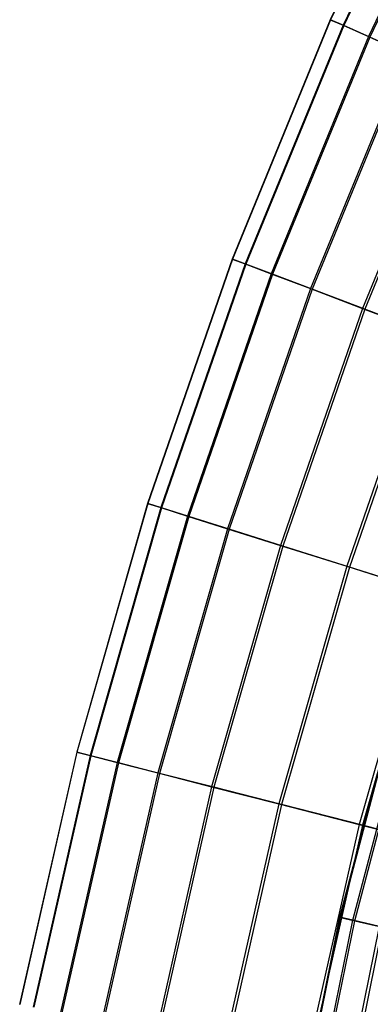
# Model space of a CAD drawing. Extents: x 0.1 to 12.1, y -6 to 6.
# Tile 27 of 256: x 0.175 to 0.628, y 1.16 to 2.429. Entities that reach past the tile are written whole.
import ezdxf

# ---------------------------------------------------------------- set-up
doc = ezdxf.new("R2010")
doc.units = 0
doc.header["$LTSCALE"] = 2.54
doc.layers.get('0').update_dxf_attribs({"linetype": 'CONTINUOUS'})

# ---------------------------------------------------------------- blocks, each defined once
blk = doc.blocks.new('DROPS_COLOR_B-11195_STL')
at = {"color": 0}
for p, q in [((0.5884, 1.2724, 7.8412), (0.6699, 1.5827, 7.8412)), ((0.5884, 1.2724, 7.8412), (0.6699, 1.5827, 7.8412)), ((0.5892, 1.2722, 7.515), (0.6708, 1.5824, 7.515)), ((0.5892, 1.2722, 7.515), (0.6708, 1.5824, 7.515)), ((0.6051, 1.2685, 8.1669), (0.6864, 1.5778, 8.1669)), ((0.6051, 1.2685, 8.1669), (0.6864, 1.5778, 8.1669)), ((0.6076, 1.2679, 7.1893), (0.6889, 1.5771, 7.1893)), ((0.6076, 1.2679, 7.1893), (0.6889, 1.5771, 7.1893)), ((0.5247, 0.9579, 7.8412), (0.5884, 1.2724, 7.8412)), ((0.5247, 0.9579, 7.8412), (0.5884, 1.2724, 7.8412)), ((0.5255, 0.9578, 7.515), (0.5892, 1.2722, 7.515)), ((0.5255, 0.9578, 7.515), (0.5892, 1.2722, 7.515)), ((0.6051, 1.2685, 8.1669), (0.5884, 1.2724, 7.8412)), ((0.6051, 1.2685, 8.1669), (0.5884, 1.2724, 7.8412)), ((0.5884, 1.2724, 7.8412), (0.5892, 1.2722, 7.515)), ((0.5884, 1.2724, 7.8412), (0.5892, 1.2722, 7.515)), ((0.5892, 1.2722, 7.515), (0.6076, 1.2679, 7.1893)), ((0.5892, 1.2722, 7.515), (0.6076, 1.2679, 7.1893)), ((0.5416, 0.955, 8.1669), (0.6051, 1.2685, 8.1669)), ((0.5416, 0.955, 8.1669), (0.6051, 1.2685, 8.1669)), ((0.5441, 0.9546, 7.1893), (0.6076, 1.2679, 7.1893)), ((0.5441, 0.9546, 7.1893), (0.6076, 1.2679, 7.1893)), ((0.5763, 0.949, 8.4912), (0.6394, 1.2605, 8.4912)), ((0.5763, 0.949, 8.4912), (0.6394, 1.2605, 8.4912)), ((0.5804, 0.9483, 6.8652), (0.6435, 1.2596, 6.8652)), ((0.5804, 0.9483, 6.8652), (0.6435, 1.2596, 6.8652)), ((0.6394, 1.2605, 8.4912), (0.6051, 1.2685, 8.1669)), ((0.6394, 1.2605, 8.4912), (0.6051, 1.2685, 8.1669)), ((0.6076, 1.2679, 7.1893), (0.6435, 1.2596, 6.8652)), ((0.6076, 1.2679, 7.1893), (0.6435, 1.2596, 6.8652))]:
    blk.add_line(p, q, dxfattribs=at)
blk = doc.blocks.new('GROUP_1')
at = {"color": 0}
for p, q in [((0.6596, 8.7277, 6.159), (0.5161, 8.4267, 6.159)), ((0.6596, 8.7277, 6.159), (0.5161, 8.4267, 6.159)), ((0.6599, 8.7276, 5.8286), (0.5165, 8.4266, 5.8286)), ((0.6599, 8.7276, 5.8286), (0.5165, 8.4266, 5.8286)), ((0.6755, 8.7196, 6.489), (0.5325, 8.4195, 6.489)), ((0.6755, 8.7196, 6.489), (0.5325, 8.4195, 6.489)), ((0.6764, 8.7191, 5.4987), (0.5334, 8.4191, 5.4987)), ((0.6764, 8.7191, 5.4987), (0.5334, 8.4191, 5.4987)), ((0.7076, 8.7032, 6.8175), (0.5654, 8.4049, 6.8175)), ((0.7076, 8.7032, 6.8175), (0.5654, 8.4049, 6.8175)), ((0.7091, 8.7024, 5.1703), (0.5669, 8.4042, 5.1703)), ((0.7091, 8.7024, 5.1703), (0.5669, 8.4042, 5.1703)), ((0.5161, 8.4267, 6.159), (0.3896, 8.1182, 6.159)), ((0.5161, 8.4267, 6.159), (0.3896, 8.1182, 6.159)), ((0.5165, 8.4266, 5.8286), (0.3899, 8.1181, 5.8286)), ((0.5165, 8.4266, 5.8286), (0.3899, 8.1181, 5.8286)), ((0.5325, 8.4195, 6.489), (0.4063, 8.1119, 6.489)), ((0.5325, 8.4195, 6.489), (0.4063, 8.1119, 6.489)), ((0.5334, 8.4191, 5.4987), (0.4073, 8.1115, 5.4987)), ((0.5334, 8.4191, 5.4987), (0.4073, 8.1115, 5.4987)), ((0.5161, 8.4267, 6.159), (0.5325, 8.4195, 6.489)), ((0.5161, 8.4267, 6.159), (0.5325, 8.4195, 6.489)), ((0.5165, 8.4266, 5.8286), (0.5161, 8.4267, 6.159)), ((0.5165, 8.4266, 5.8286), (0.5161, 8.4267, 6.159)), ((0.5334, 8.4191, 5.4987), (0.5165, 8.4266, 5.8286)), ((0.5334, 8.4191, 5.4987), (0.5165, 8.4266, 5.8286)), ((0.5325, 8.4195, 6.489), (0.5654, 8.4049, 6.8175)), ((0.5325, 8.4195, 6.489), (0.5654, 8.4049, 6.8175)), ((0.5669, 8.4042, 5.1703), (0.5334, 8.4191, 5.4987)), ((0.5669, 8.4042, 5.1703), (0.5334, 8.4191, 5.4987)), ((0.5654, 8.4049, 6.8175), (0.44, 8.0992, 6.8175)), ((0.5654, 8.4049, 6.8175), (0.44, 8.0992, 6.8175)), ((0.5669, 8.4042, 5.1703), (0.4416, 8.0986, 5.1703)), ((0.5669, 8.4042, 5.1703), (0.4416, 8.0986, 5.1703)), ((0.5654, 8.4049, 6.8175), (0.6148, 8.383, 7.1435)), ((0.5654, 8.4049, 6.8175), (0.6148, 8.383, 7.1435)), ((0.6169, 8.3821, 4.8444), (0.5669, 8.4042, 5.1703)), ((0.6169, 8.3821, 4.8444), (0.5669, 8.4042, 5.1703)), ((0.6148, 8.383, 7.1435), (0.4905, 8.0801, 7.1435)), ((0.6148, 8.383, 7.1435), (0.4905, 8.0801, 7.1435)), ((0.6169, 8.3821, 4.8444), (0.4927, 8.0792, 4.8444)), ((0.6169, 8.3821, 4.8444), (0.4927, 8.0792, 4.8444)), ((0.6805, 8.3539, 7.466), (0.5577, 8.0546, 7.466)), ((0.6805, 8.3539, 7.466), (0.5577, 8.0546, 7.466)), ((0.6832, 8.3527, 4.522), (0.5606, 8.0536, 4.522)), ((0.6832, 8.3527, 4.522), (0.5606, 8.0536, 4.522)), ((0.3896, 8.1182, 6.159), (0.2804, 7.8031, 6.159)), ((0.3896, 8.1182, 6.159), (0.2804, 7.8031, 6.159)), ((0.3899, 8.1181, 5.8286), (0.2807, 7.803, 5.8286)), ((0.3899, 8.1181, 5.8286), (0.2807, 7.803, 5.8286)), ((0.4063, 8.1119, 6.489), (0.2974, 7.7977, 6.489)), ((0.4063, 8.1119, 6.489), (0.2974, 7.7977, 6.489)), ((0.4073, 8.1115, 5.4987), (0.2984, 7.7974, 5.4987)), ((0.4073, 8.1115, 5.4987), (0.2984, 7.7974, 5.4987)), ((0.3896, 8.1182, 6.159), (0.4063, 8.1119, 6.489)), ((0.3896, 8.1182, 6.159), (0.4063, 8.1119, 6.489)), ((0.3899, 8.1181, 5.8286), (0.3896, 8.1182, 6.159)), ((0.3899, 8.1181, 5.8286), (0.3896, 8.1182, 6.159)), ((0.4073, 8.1115, 5.4987), (0.3899, 8.1181, 5.8286)), ((0.4073, 8.1115, 5.4987), (0.3899, 8.1181, 5.8286)), ((0.4063, 8.1119, 6.489), (0.44, 8.0992, 6.8175)), ((0.4063, 8.1119, 6.489), (0.44, 8.0992, 6.8175)), ((0.4416, 8.0986, 5.1703), (0.4073, 8.1115, 5.4987)), ((0.4416, 8.0986, 5.1703), (0.4073, 8.1115, 5.4987)), ((0.44, 8.0992, 6.8175), (0.3317, 7.7869, 6.8175)), ((0.44, 8.0992, 6.8175), (0.3317, 7.7869, 6.8175)), ((0.4416, 8.0986, 5.1703), (0.3334, 7.7864, 5.1703)), ((0.4416, 8.0986, 5.1703), (0.3334, 7.7864, 5.1703)), ((0.44, 8.0992, 6.8175), (0.4905, 8.0801, 7.1435)), ((0.44, 8.0992, 6.8175), (0.4905, 8.0801, 7.1435)), ((0.4927, 8.0792, 4.8444), (0.4416, 8.0986, 5.1703)), ((0.4927, 8.0792, 4.8444), (0.4416, 8.0986, 5.1703)), ((0.4905, 8.0801, 7.1435), (0.3833, 7.7706, 7.1435)), ((0.4905, 8.0801, 7.1435), (0.3833, 7.7706, 7.1435)), ((0.4927, 8.0792, 4.8444), (0.3855, 7.7699, 4.8444)), ((0.4927, 8.0792, 4.8444), (0.3855, 7.7699, 4.8444)), ((0.4905, 8.0801, 7.1435), (0.5577, 8.0546, 7.466)), ((0.4905, 8.0801, 7.1435), (0.5577, 8.0546, 7.466)), ((0.5606, 8.0536, 4.522), (0.4927, 8.0792, 4.8444)), ((0.5606, 8.0536, 4.522), (0.4927, 8.0792, 4.8444)), ((0.5577, 8.0546, 7.466), (0.4518, 7.749, 7.466)), ((0.5577, 8.0546, 7.466), (0.4518, 7.749, 7.466)), ((0.5606, 8.0536, 4.522), (0.4547, 7.7481, 4.522)), ((0.5606, 8.0536, 4.522), (0.4547, 7.7481, 4.522)), ((0.5577, 8.0546, 7.466), (0.6415, 8.023, 7.784)), ((0.5577, 8.0546, 7.466), (0.6415, 8.023, 7.784)), ((0.6449, 8.0217, 4.2042), (0.5606, 8.0536, 4.522)), ((0.6449, 8.0217, 4.2042), (0.5606, 8.0536, 4.522)), ((0.6415, 8.023, 7.784), (0.5372, 7.7221, 7.784)), ((0.6415, 8.023, 7.784), (0.5372, 7.7221, 7.784)), ((0.6449, 8.0217, 4.2042), (0.5407, 7.7209, 4.2042)), ((0.6449, 8.0217, 4.2042), (0.5407, 7.7209, 4.2042)), ((0.2804, 7.8031, 6.159), (0.1889, 7.4825, 6.159)), ((0.2804, 7.8031, 6.159), (0.1889, 7.4825, 6.159)), ((0.2807, 7.803, 5.8286), (0.1892, 7.4824, 5.8286)), ((0.2807, 7.803, 5.8286), (0.1892, 7.4824, 5.8286)), ((0.2974, 7.7977, 6.489), (0.2062, 7.478, 6.489)), ((0.2974, 7.7977, 6.489), (0.2062, 7.478, 6.489)), ((0.2984, 7.7974, 5.4987), (0.2072, 7.4778, 5.4987)), ((0.2984, 7.7974, 5.4987), (0.2072, 7.4778, 5.4987)), ((0.2804, 7.8031, 6.159), (0.2974, 7.7977, 6.489)), ((0.2804, 7.8031, 6.159), (0.2974, 7.7977, 6.489)), ((0.2807, 7.803, 5.8286), (0.2804, 7.8031, 6.159)), ((0.2807, 7.803, 5.8286), (0.2804, 7.8031, 6.159)), ((0.2984, 7.7974, 5.4987), (0.2807, 7.803, 5.8286)), ((0.2984, 7.7974, 5.4987), (0.2807, 7.803, 5.8286)), ((0.2974, 7.7977, 6.489), (0.3317, 7.7869, 6.8175)), ((0.2974, 7.7977, 6.489), (0.3317, 7.7869, 6.8175)), ((0.3334, 7.7864, 5.1703), (0.2984, 7.7974, 5.4987)), ((0.3334, 7.7864, 5.1703), (0.2984, 7.7974, 5.4987)), ((0.3317, 7.7869, 6.8175), (0.2411, 7.4691, 6.8175)), ((0.3317, 7.7869, 6.8175), (0.2411, 7.4691, 6.8175)), ((0.3334, 7.7864, 5.1703), (0.2427, 7.4687, 5.1703)), ((0.3334, 7.7864, 5.1703), (0.2427, 7.4687, 5.1703)), ((0.3317, 7.7869, 6.8175), (0.3833, 7.7706, 7.1435)), ((0.3317, 7.7869, 6.8175), (0.3833, 7.7706, 7.1435)), ((0.3855, 7.7699, 4.8444), (0.3334, 7.7864, 5.1703)), ((0.3855, 7.7699, 4.8444), (0.3334, 7.7864, 5.1703)), ((0.3833, 7.7706, 7.1435), (0.2934, 7.4558, 7.1435)), ((0.3833, 7.7706, 7.1435), (0.2934, 7.4558, 7.1435)), ((0.3855, 7.7699, 4.8444), (0.2957, 7.4552, 4.8444)), ((0.3855, 7.7699, 4.8444), (0.2957, 7.4552, 4.8444)), ((0.3833, 7.7706, 7.1435), (0.4518, 7.749, 7.466)), ((0.3833, 7.7706, 7.1435), (0.4518, 7.749, 7.466)), ((0.4547, 7.7481, 4.522), (0.3855, 7.7699, 4.8444)), ((0.4547, 7.7481, 4.522), (0.3855, 7.7699, 4.8444)), ((0.4518, 7.749, 7.466), (0.363, 7.438, 7.466)), ((0.4518, 7.749, 7.466), (0.363, 7.438, 7.466)), ((0.4547, 7.7481, 4.522), (0.366, 7.4372, 4.522)), ((0.4547, 7.7481, 4.522), (0.366, 7.4372, 4.522)), ((0.4518, 7.749, 7.466), (0.5372, 7.7221, 7.784)), ((0.4518, 7.749, 7.466), (0.5372, 7.7221, 7.784)), ((0.5407, 7.7209, 4.2042), (0.4547, 7.7481, 4.522)), ((0.5407, 7.7209, 4.2042), (0.4547, 7.7481, 4.522)), ((0.5372, 7.7221, 7.784), (0.4498, 7.4158, 7.784)), ((0.5372, 7.7221, 7.784), (0.4498, 7.4158, 7.784)), ((0.5407, 7.7209, 4.2042), (0.4533, 7.4149, 4.2042)), ((0.5407, 7.7209, 4.2042), (0.4533, 7.4149, 4.2042)), ((0.5372, 7.7221, 7.784), (0.6391, 7.6899, 8.0967)), ((0.5372, 7.7221, 7.784), (0.6391, 7.6899, 8.0967)), ((0.6432, 7.6886, 3.8917), (0.5407, 7.7209, 4.2042)), ((0.6432, 7.6886, 3.8917), (0.5407, 7.7209, 4.2042)), ((0.6391, 7.6899, 8.0967), (0.5533, 7.3893, 8.0967)), ((0.6391, 7.6899, 8.0967), (0.5533, 7.3893, 8.0967)), ((0.6432, 7.6886, 3.8917), (0.5575, 7.3882, 3.8917)), ((0.6432, 7.6886, 3.8917), (0.5575, 7.3882, 3.8917)), ((0.1889, 7.4825, 6.159), (0.1153, 7.1572, 6.159)), ((0.1889, 7.4825, 6.159), (0.1153, 7.1572, 6.159)), ((0.1892, 7.4824, 5.8286), (0.1157, 7.1572, 5.8286)), ((0.1892, 7.4824, 5.8286), (0.1157, 7.1572, 5.8286)), ((0.2062, 7.478, 6.489), (0.1328, 7.1538, 6.489)), ((0.2062, 7.478, 6.489), (0.1328, 7.1538, 6.489)), ((0.2072, 7.4778, 5.4987), (0.1338, 7.1536, 5.4987)), ((0.2072, 7.4778, 5.4987), (0.1338, 7.1536, 5.4987)), ((0.1889, 7.4825, 6.159), (0.2062, 7.478, 6.489)), ((0.1889, 7.4825, 6.159), (0.2062, 7.478, 6.489)), ((0.1892, 7.4824, 5.8286), (0.1889, 7.4825, 6.159)), ((0.1892, 7.4824, 5.8286), (0.1889, 7.4825, 6.159)), ((0.2072, 7.4778, 5.4987), (0.1892, 7.4824, 5.8286)), ((0.2072, 7.4778, 5.4987), (0.1892, 7.4824, 5.8286)), ((0.2062, 7.478, 6.489), (0.2411, 7.4691, 6.8175)), ((0.2062, 7.478, 6.489), (0.2411, 7.4691, 6.8175)), ((0.2427, 7.4687, 5.1703), (0.2072, 7.4778, 5.4987)), ((0.2427, 7.4687, 5.1703), (0.2072, 7.4778, 5.4987)), ((0.2411, 7.4691, 6.8175), (0.1682, 7.1468, 6.8175)), ((0.2411, 7.4691, 6.8175), (0.1682, 7.1468, 6.8175)), ((0.2427, 7.4687, 5.1703), (0.1698, 7.1465, 5.1703)), ((0.2427, 7.4687, 5.1703), (0.1698, 7.1465, 5.1703)), ((0.2411, 7.4691, 6.8175), (0.2934, 7.4558, 7.1435)), ((0.2411, 7.4691, 6.8175), (0.2934, 7.4558, 7.1435)), ((0.2957, 7.4552, 4.8444), (0.2427, 7.4687, 5.1703)), ((0.2957, 7.4552, 4.8444), (0.2427, 7.4687, 5.1703)), ((0.2934, 7.4558, 7.1435), (0.2212, 7.1364, 7.1435)), ((0.2934, 7.4558, 7.1435), (0.2212, 7.1364, 7.1435)), ((0.2957, 7.4552, 4.8444), (0.2235, 7.1359, 4.8444)), ((0.2957, 7.4552, 4.8444), (0.2235, 7.1359, 4.8444)), ((0.2934, 7.4558, 7.1435), (0.363, 7.438, 7.466)), ((0.2934, 7.4558, 7.1435), (0.363, 7.438, 7.466)), ((0.366, 7.4372, 4.522), (0.2957, 7.4552, 4.8444)), ((0.366, 7.4372, 4.522), (0.2957, 7.4552, 4.8444)), ((0.363, 7.438, 7.466), (0.2917, 7.1225, 7.466)), ((0.363, 7.438, 7.466), (0.2917, 7.1225, 7.466)), ((0.366, 7.4372, 4.522), (0.2947, 7.1219, 4.522)), ((0.366, 7.4372, 4.522), (0.2947, 7.1219, 4.522)), ((0.363, 7.438, 7.466), (0.4498, 7.4158, 7.784)), ((0.363, 7.438, 7.466), (0.4498, 7.4158, 7.784)), ((0.4533, 7.4149, 4.2042), (0.366, 7.4372, 4.522)), ((0.4533, 7.4149, 4.2042), (0.366, 7.4372, 4.522)), ((0.4498, 7.4158, 7.784), (0.3795, 7.1051, 7.784)), ((0.4498, 7.4158, 7.784), (0.3795, 7.1051, 7.784)), ((0.4533, 7.4149, 4.2042), (0.3831, 7.1044, 4.2042)), ((0.4533, 7.4149, 4.2042), (0.3831, 7.1044, 4.2042)), ((0.4498, 7.4158, 7.784), (0.5533, 7.3893, 8.0967)), ((0.4498, 7.4158, 7.784), (0.5533, 7.3893, 8.0967)), ((0.5575, 7.3882, 3.8917), (0.4533, 7.4149, 4.2042)), ((0.5575, 7.3882, 3.8917), (0.4533, 7.4149, 4.2042)), ((0.5533, 7.3893, 8.0967), (0.4844, 7.0845, 8.0967)), ((0.5533, 7.3893, 8.0967), (0.4844, 7.0845, 8.0967)), ((0.5575, 7.3882, 3.8917), (0.4886, 7.0836, 3.8917)), ((0.5575, 7.3882, 3.8917), (0.4886, 7.0836, 3.8917)), ((0.5533, 7.3893, 8.0967), (0.6734, 7.3586, 8.403)), ((0.5533, 7.3893, 8.0967), (0.6734, 7.3586, 8.403)), ((0.6782, 7.3574, 3.5857), (0.5575, 7.3882, 3.8917)), ((0.6782, 7.3574, 3.5857), (0.5575, 7.3882, 3.8917))]:
    blk.add_line(p, q, dxfattribs=at)
blk.add_blockref('DROPS_COLOR_B-11195_STL', (-0.06, 5.9973, -1.7), dxfattribs=at)

msp = doc.modelspace()

# ---------------------------------------------------------------- block references
at = {"color": 0}
msp.add_blockref('GROUP_1', (0.06, -5.9973, 1.7), dxfattribs=at)

doc.saveas('drawing.dxf')
